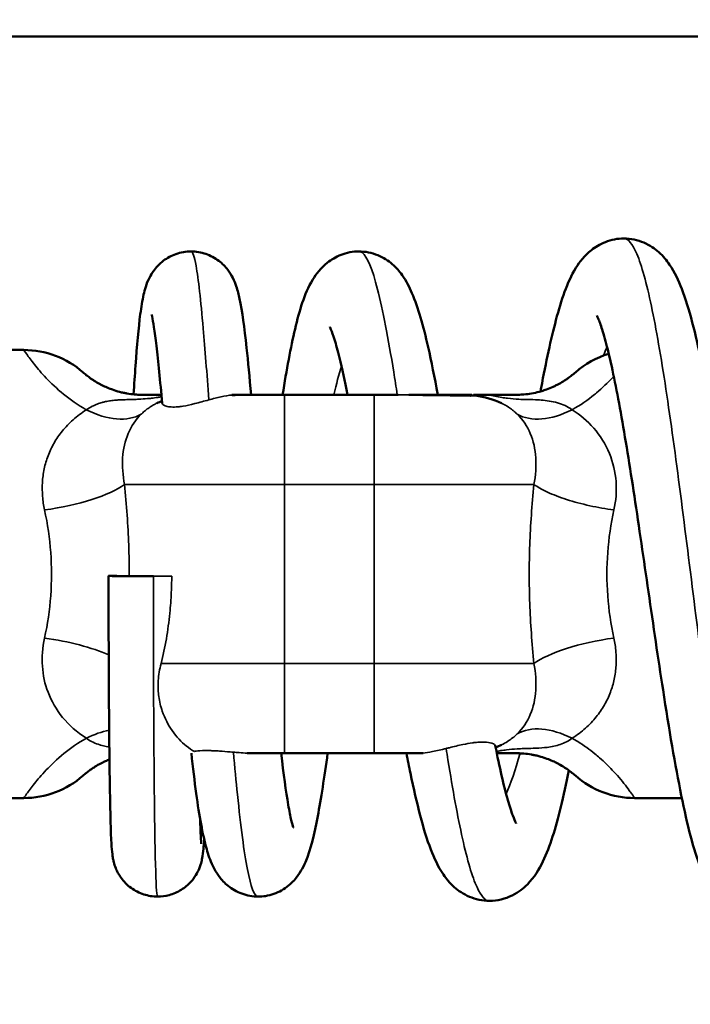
# Model space of a CAD drawing. Header units: millimetres. Extents: x 30 to 1646, y 30 to 1265.
# Tile 44 of 137: x 720.69 to 724.44, y 499.47 to 504.97. Entities that reach past the tile are written whole.
import ezdxf

# ---------------------------------------------------------------- set-up
doc = ezdxf.new("R2010")
doc.units = ezdxf.units.MM
doc.header["$LTSCALE"] = 6
for name, color, linetype, lineweight in [('Dimension (ISO)', 7, 'Continuous', 25), ('Visible (ISO)', 7, 'Continuous', 50), ('Visible Narrow (ISO)', 7, 'Continuous', 35)]:
    doc.layers.add(name, color=color, linetype=linetype, lineweight=lineweight)
doc.styles.add('Note Text (ANSI)', font='tahoma.ttf')
doc.dimstyles.new('Default (ISO)', dxfattribs={"dimscale": 6, "dimtxt": 1, "dimasz": 2.5, "dimexe": 3.175, "dimexo": 0, "dimgap": 0.762, "dimtad": 1, "dimrnd": 1e-08, "dimzin": 0, "dimdsep": 46, "dimtxsty": 'Note Text (ANSI)', "dimcen": 0.09, "dimdle": 10, "dimclrd": 1, "dimclre": 1, "dimclrt": 1, "dimazin": 0, "dimtfac": 3.5052, "dimtmove": 0, "dimatfit": 3, "dimfxl": 1, "dimtolj": 1, "dimtzin": 0, "dimlwd": -1, "dimlwe": -1, "dimarcsym": 0})

# ---------------------------------------------------------------- blocks, each defined once
blk = doc.blocks.new('*D15')
at = {"layer": 'Defpoints', "color": 0, "transparency": 16777216}
for p in [(607.1703, 597.3757), (805.1703, 591.8757), (805.1703, 368.3955)]:
    blk.add_point(p, dxfattribs=at)
at = {"layer": 'Dimension (ISO)', "color": 1, "transparency": 16777216}
for p, q in [((607.1703, 597.3757), (607.1703, 349.3455)), ((805.1703, 591.8757), (805.1703, 349.3455)), ((622.1703, 368.3955), (790.1703, 368.3955))]:
    blk.add_line(p, q, dxfattribs=at)
for points in [[(622.1703, 370.8955), (622.1703, 365.8955), (607.1703, 368.3955)], [(790.1703, 370.8955), (790.1703, 365.8955), (805.1703, 368.3955)]]:
    blk.add_solid(points, dxfattribs=at)
at = {"layer": 'Dimension (ISO)', "color": 1, "transparency": 16777216, "insert": (666.987, 380.8171), "char_height": 6, "attachment_point": 1, "style": 'Note Text (ANSI)'}
blk.add_mtext('\\A1;198.00 mm [7.795 in]', dxfattribs=at)

msp = doc.modelspace()

# ---------------------------------------------------------------- linework, layer by layer
at = {"layer": 'Visible (ISO)'}
for p, q in [((730.1703, 504.8757), (703.1703, 504.8757)), ((720.1703, 503.1257), (720.716, 503.1257)), ((722.1703, 502.8757), (722.6703, 502.8757)), ((723.2086, 502.8757), (722.8651, 502.8757)), ((723.2153, 502.8757), (723.2086, 502.8757)), ((723.2086, 502.8757), (723.2086, 502.8706)), ((723.2561, 502.8757), (723.2247, 502.8757)), ((723.2561, 502.8683), (723.2561, 502.8757)), ((724.0188, 502.4114), (724.0188, 502.4113)), ((721.3042, 501.8665), (721.3044, 501.8665)), ((723.7901, 500.9508), (723.7901, 500.9508)), ((722.6703, 500.8757), (722.1703, 500.8757)), ((720.1703, 500.6257), (720.716, 500.6257)), ((724.1246, 500.6257), (724.3878, 500.6257))]:
    msp.add_line(p, q, dxfattribs=at)
for centre, start, end in [((720.716, 502.6257), 48.5906, 89.9999), ((724.1246, 502.6257), 106.8006, 131.4093), ((723.1703, 502.3757), 64.9407, 82.3896), ((721.6703, 502.3757), 111.5093, 115.059), ((723.1703, 501.3757), 290.8884, 295.0664), ((720.716, 501.1257), 269.9999, 311.4093), ((724.1246, 501.1257), 228.5907, 270.0001)]:
    msp.add_arc(centre, 0.5, start, end, dxfattribs=at)
msp.add_ellipse((723.1826, 502.8758), major_axis=(-0.5316, 0), ratio=0.000099, start_param=1.805277, end_param=2.126896, dxfattribs=at)
for points, knots in [([(723.5992, 502.8946), (723.6005, 502.9013), (723.6017, 502.9079), (723.6299, 503.0583), (723.6571, 503.186), (723.7165, 503.4082), (723.7451, 503.499), (723.8181, 503.6178), (723.8435, 503.6519), (723.9046, 503.7003), (723.9312, 503.7165), (723.9932, 503.7407), (724.0292, 503.748), (724.064, 503.748)], [0.3550537, 0.3550537, 0.3550537, 0.3550537, 0.3575461, 0.3575461, 0.4120949, 0.4120949, 0.4716565, 0.4716565, 0.4955822, 0.4955822, 0.5087286, 0.5087286, 0.5227088, 0.5227088, 0.5227088, 0.5227088]), ([(724.064, 503.748), (724.1021, 503.748), (724.1415, 503.7392), (724.2087, 503.7105), (724.2372, 503.691), (724.2846, 503.6489), (724.3035, 503.6254), (724.3491, 503.5583), (724.3693, 503.5141), (724.4302, 503.3563), (724.4641, 503.2185), (724.5324, 502.8821), (724.5663, 502.6812), (724.6263, 502.2941), (724.6535, 502.1077), (724.7062, 501.7446), (724.7324, 501.563), (724.7835, 501.2264), (724.8091, 501.0665), (724.8586, 500.79), (724.8832, 500.6685), (724.9171, 500.5317), (724.9275, 500.4938), (724.9456, 500.4364), (724.9535, 500.4151), (724.9641, 500.3902), (724.9677, 500.3839), (724.9677, 500.3839)], [0, 0, 0, 0, 0.0152819, 0.0152819, 0.0301722, 0.0301722, 0.0468645, 0.0468645, 0.0775188, 0.0775188, 0.1476799, 0.1476799, 0.2167238, 0.2167238, 0.2726638, 0.2726638, 0.3268333, 0.3268333, 0.3799092, 0.3799092, 0.431642, 0.431642, 0.4555191, 0.4555191, 0.4764902, 0.4764902, 0.4932027, 0.4932027, 0.4932027, 0.4932027]), ([(721.3288, 502.8781), (721.3322, 502.9344), (721.3357, 502.9875), (721.3476, 503.1526), (721.3564, 503.2493), (721.3716, 503.3658), (721.377, 503.4007), (721.3912, 503.4629), (721.3974, 503.4912), (721.4242, 503.5428), (721.4308, 503.5541), (721.4531, 503.5856), (721.4722, 503.6067), (721.5162, 503.6393), (721.5398, 503.6521), (721.5915, 503.6704), (721.6207, 503.6757), (721.6493, 503.6757)], [0.3735588, 0.3735588, 0.3735588, 0.3735588, 0.3952347, 0.3952347, 0.4461709, 0.4461709, 0.4739598, 0.4739598, 0.4967911, 0.4967911, 0.50258, 0.50258, 0.5126873, 0.5126873, 0.5211604, 0.5211604, 0.5303169, 0.5303169, 0.5303169, 0.5303169]), ([(721.6493, 503.6757), (721.6771, 503.6757), (721.7054, 503.6707), (721.758, 503.6526), (721.783, 503.6391), (721.8242, 503.6081), (721.8409, 503.5907), (721.8662, 503.5575), (721.8755, 503.5416), (721.8912, 503.5103), (721.8969, 503.4954), (721.9101, 503.4568), (721.9153, 503.435), (721.9353, 503.341), (721.9468, 503.2529), (721.9676, 503.0612), (721.9761, 502.9728), (721.9846, 502.8757)], [0, 0, 0, 0, 0.0088985, 0.0088985, 0.0178815, 0.0178815, 0.0266021, 0.0266021, 0.0349829, 0.0349829, 0.0452936, 0.0452936, 0.064014, 0.064014, 0.1202896, 0.1202896, 0.1577449, 0.1577449, 0.1577449, 0.1577449]), ([(722.1603, 502.8757), (722.1603, 502.8757), (722.1603, 502.8757), (722.1825, 503.0162), (722.2053, 503.1399), (722.2556, 503.3506), (722.2784, 503.4346), (722.348, 503.5502), (722.3722, 503.583), (722.4312, 503.6297), (722.4572, 503.6454), (722.5173, 503.6687), (722.5522, 503.6757), (722.586, 503.6757)], [0.3552321, 0.3552321, 0.3552321, 0.3552321, 0.3552321, 0.3552321, 0.4088093, 0.4088093, 0.4659081, 0.4659081, 0.487587, 0.487587, 0.4997155, 0.4997155, 0.5126916, 0.5126916, 0.5126916, 0.5126916]), ([(722.586, 503.6757), (722.6216, 503.6757), (722.6584, 503.6679), (722.7223, 503.6418), (722.75, 503.6236), (722.7948, 503.5851), (722.8121, 503.5645), (722.8505, 503.5106), (722.8671, 503.4777), (722.9179, 503.3599), (722.9446, 503.2626), (722.9903, 503.0623), (723.0083, 502.973), (723.0262, 502.8757)], [0, 0, 0, 0, 0.0136789, 0.0136789, 0.0270763, 0.0270763, 0.0412529, 0.0412529, 0.0643906, 0.0643906, 0.1210125, 0.1210125, 0.1581031, 0.1581031, 0.1581031, 0.1581031]), ([(721.4881, 502.8283), (721.477, 502.9534), (721.4662, 503.0637), (721.4512, 503.1888), (721.4465, 503.224), (721.4381, 503.2787), (721.4343, 503.2996), (721.4301, 503.3186), (721.4289, 503.3229), (721.4289, 503.3229)], [0.3672956, 0.3672956, 0.3672956, 0.3672956, 0.4158805, 0.4158805, 0.438984, 0.438984, 0.46032, 0.46032, 0.4721297, 0.4721297, 0.4721297, 0.4721297]), ([(724.814, 499.9553), (724.776, 499.9553), (724.7364, 499.9641), (724.6692, 499.993), (724.6408, 500.0126), (724.5937, 500.0548), (724.5751, 500.0782), (724.5308, 500.144), (724.5113, 500.1866), (724.4519, 500.3402), (724.4187, 500.4745), (724.3507, 500.8077), (724.3164, 501.0111), (724.2559, 501.4024), (724.2286, 501.5899), (724.1756, 501.9553), (724.1492, 502.138), (724.0978, 502.4761), (724.072, 502.6367), (724.0223, 502.9135), (723.9975, 503.035), (723.9635, 503.1715), (723.953, 503.2091), (723.9349, 503.2661), (723.927, 503.2876), (723.9163, 503.3125), (723.9128, 503.3187), (723.9128, 503.3187)], [0, 0, 0, 0, 0.0153538, 0.0153538, 0.0302779, 0.0302779, 0.0469627, 0.0469627, 0.077181, 0.077181, 0.1470056, 0.1470056, 0.2175917, 0.2175917, 0.2740195, 0.2740195, 0.3284028, 0.3284028, 0.3813853, 0.3813853, 0.4326867, 0.4326867, 0.4561785, 0.4561785, 0.4767662, 0.4767662, 0.4931526, 0.4931526, 0.4931526, 0.4931526]), ([(722.5226, 502.8757), (722.5073, 502.9535), (722.4922, 503.0235), (722.4679, 503.1218), (722.4584, 503.1566), (722.4422, 503.2086), (722.4353, 503.2278), (722.4263, 503.2493), (722.4235, 503.2546), (722.4235, 503.2546)], [0.1126367, 0.1126367, 0.1126367, 0.1126367, 0.14515561, 0.14515561, 0.16732248, 0.16732248, 0.18650373, 0.18650373, 0.20100704, 0.20100704, 0.20100704, 0.20100704]), ([(721.3774, 502.8757), (721.3666, 502.8757), (721.3558, 502.8761), (721.345, 502.8768), (721.3415, 502.877), (721.338, 502.8773), (721.3345, 502.8776), (721.3202, 502.8788), (721.306, 502.8807), (721.2918, 502.8831), (721.2856, 502.8842), (721.2794, 502.8854), (721.2733, 502.8867), (721.2655, 502.8884), (721.2578, 502.8902), (721.2502, 502.8922), (721.2365, 502.8958), (721.2233, 502.8999), (721.2105, 502.9044), (721.2088, 502.905), (721.2071, 502.9056), (721.2054, 502.9063), (721.1944, 502.9103), (721.1837, 502.9147), (721.1733, 502.9193), (721.1634, 502.9237), (721.1538, 502.9284), (721.1445, 502.9333), (721.1427, 502.9343), (721.1409, 502.9352), (721.139, 502.9362), (721.1282, 502.9421), (721.1179, 502.9482), (721.1086, 502.9541), (721.1038, 502.9572), (721.0993, 502.9602), (721.095, 502.9632), (721.0909, 502.9659), (721.0871, 502.9686), (721.0835, 502.9713), (721.076, 502.9767), (721.0695, 502.9817), (721.0641, 502.9861), (721.0632, 502.9868), (721.0624, 502.9875), (721.0616, 502.9881), (721.0574, 502.9916), (721.054, 502.9944), (721.0514, 502.9966), (721.0494, 502.9984), (721.0479, 502.9997), (721.0472, 503.0003), (721.0469, 503.0006), (721.0467, 503.0007), (721.0467, 503.0007)], [0.0000183, 0.0000183, 0.0000183, 0.0000183, 0.0686646, 0.0686646, 0.0686646, 0.0909091, 0.0909091, 0.0909091, 0.1818182, 0.1818182, 0.1818182, 0.2219332, 0.2219332, 0.2219332, 0.2727273, 0.2727273, 0.2727273, 0.3636364, 0.3636364, 0.3636364, 0.3755651, 0.3755651, 0.3755651, 0.4545455, 0.4545455, 0.4545455, 0.5302985, 0.5302985, 0.5302985, 0.5454545, 0.5454545, 0.5454545, 0.6363636, 0.6363636, 0.6363636, 0.6831267, 0.6831267, 0.6831267, 0.7272727, 0.7272727, 0.7272727, 0.8181818, 0.8181818, 0.8181818, 0.8329365, 0.8329365, 0.8329365, 0.9090909, 0.9090909, 0.9090909, 0.9715174, 0.9715174, 0.9715174, 1, 1, 1, 1]), ([(723.7939, 503.0007), (723.7939, 503.0007), (723.7937, 503.0006), (723.7934, 503.0003), (723.7927, 502.9997), (723.7913, 502.9984), (723.7892, 502.9966), (723.7866, 502.9944), (723.783, 502.9914), (723.7786, 502.9877), (723.778, 502.9873), (723.7773, 502.9868), (723.7767, 502.9862), (723.7714, 502.982), (723.765, 502.977), (723.7576, 502.9716), (723.753, 502.9682), (723.7479, 502.9647), (723.7425, 502.961), (723.7394, 502.9589), (723.7362, 502.9568), (723.7328, 502.9546), (723.7236, 502.9488), (723.7136, 502.9428), (723.7029, 502.9369), (723.6979, 502.9342), (723.6928, 502.9315), (723.6875, 502.9289), (723.6815, 502.9259), (723.6753, 502.9229), (723.669, 502.9201), (723.6572, 502.9147), (723.6448, 502.9097), (723.6318, 502.905), (723.6279, 502.9036), (723.624, 502.9023), (723.62, 502.901), (723.6108, 502.8979), (723.6013, 502.8951), (723.5916, 502.8925), (723.5778, 502.8889), (723.5637, 502.8857), (723.5495, 502.8832), (723.5352, 502.8807), (723.5208, 502.8789), (723.5064, 502.8776), (723.4958, 502.8767), (723.4851, 502.8761), (723.4744, 502.8759), (723.4707, 502.8758), (723.4669, 502.8757), (723.4632, 502.8757)], [0, 0, 0, 0, 0.028627, 0.028627, 0.028627, 0.090909, 0.090909, 0.090909, 0.171021, 0.171021, 0.171021, 0.181818, 0.181818, 0.181818, 0.272727, 0.272727, 0.272727, 0.330305, 0.330305, 0.330305, 0.363636, 0.363636, 0.363636, 0.454545, 0.454545, 0.454545, 0.497001, 0.497001, 0.497001, 0.545455, 0.545455, 0.545455, 0.636364, 0.636364, 0.636364, 0.663634, 0.663634, 0.663634, 0.727273, 0.727273, 0.727273, 0.818182, 0.818182, 0.818182, 0.909091, 0.909091, 0.909091, 0.976427, 0.976427, 0.976427, 1, 1, 1, 1]), ([(721.3774, 502.8757), (721.3864, 502.8757), (721.3877, 502.8757), (721.4159, 502.8757), (721.4334, 502.8757), (721.463, 502.8757), (721.4733, 502.8757), (721.4839, 502.8757)], [-0.00383548, -0.00383548, -0.00383548, -0.00383548, 0, 0, 0.00766069, 0.00766069, 0.01168047, 0.01168047, 0.01168047, 0.01168047]), ([(722.0945, 502.8757), (722.0609, 502.8757), (722.0268, 502.8757), (721.9936, 502.8757), (721.9616, 502.8757), (721.9304, 502.8757), (721.9004, 502.8757), (721.8925, 502.8757), (721.8848, 502.8757), (721.8772, 502.8757)], [0, 0, 0, 0, 0.1723317, 0.1723317, 0.1723317, 0.3382807, 0.3382807, 0.3382807, 0.3814716, 0.3814716, 0.3814716, 0.3814716]), ([(721.878, 502.8744), (721.901, 502.8746), (721.9248, 502.8748), (722.0109, 502.8755), (722.0629, 502.8757), (722.0945, 502.8757)], [-0.01320858, -0.01320858, -0.01320858, -0.01320858, -0.00946697, -0.00946697, -0.00000263, -0.00000263, -0.00000263, -0.00000263]), ([(722.0945, 502.8757), (722.1027, 502.8757), (722.1192, 502.8757), (722.1445, 502.8757), (722.1617, 502.8757), (722.1703, 502.8757)], [0.0000003, 0.0000003, 0.0000003, 0.0000003, 0.3333333, 0.6666667, 1, 1, 1, 1]), ([(722.6703, 502.8757), (722.6789, 502.8757), (722.6961, 502.8757), (722.7214, 502.8757), (722.7379, 502.8757), (722.7461, 502.8757)], [0, 0, 0, 0, 0.3333333, 0.6666667, 0.9999992, 0.9999992, 0.9999992, 0.9999992]), ([(722.869, 502.8752), (722.8762, 502.8751), (722.8834, 502.8751), (722.9375, 502.8746), (722.9818, 502.8742), (723.0637, 502.8731), (723.1008, 502.8725), (723.17, 502.8714), (723.1938, 502.8709), (723.2086, 502.8706)], [-0.03229559, -0.03229559, -0.03229559, -0.03229559, -0.03081556, -0.03081556, -0.02123752, -0.02123752, -0.01154263, -0.01154263, -0.00000098, -0.00000098, -0.00000098, -0.00000098]), ([(723.2152, 502.8718), (723.216, 502.8719), (723.2167, 502.8719), (723.2174, 502.872), (723.2184, 502.8721), (723.2195, 502.8721), (723.2207, 502.8721), (723.2219, 502.8722), (723.2232, 502.8722), (723.2244, 502.8721)], [0.067724, 0.067724, 0.067724, 0.067724, 0.3333333, 0.3333333, 0.3333333, 0.6666667, 0.6666667, 0.6666667, 0.999975, 0.999975, 0.999975, 0.999975]), ([(723.2561, 502.8757), (723.261, 502.8757), (723.2712, 502.8757), (723.2879, 502.8757), (723.2998, 502.8757), (723.3061, 502.8757)], [0.0000002, 0.0000002, 0.0000002, 0.0000002, 0.3333333, 0.6666667, 1, 1, 1, 1]), ([(721.4391, 501.8634), (721.3738, 501.8634), (721.3085, 501.8636), (721.2623, 501.8639), (721.2161, 501.8642), (721.1891, 501.8646), (721.1891, 501.8651), (721.1891, 501.8654), (721.2055, 501.8658), (721.2345, 501.8661)], [0, 0, 0, 0, 0.25, 0.25, 0.25, 0.5, 0.5, 0.5, 0.6945804, 0.6945804, 0.6945804, 0.6945804]), ([(721.4623, 500.0759), (721.4363, 500.0759), (721.4101, 500.0802), (721.3602, 500.0965), (721.3359, 500.1087), (721.2928, 500.1399), (721.2736, 500.1595), (721.252, 500.1899), (721.2461, 500.1997), (721.2365, 500.2176), (721.2327, 500.2259), (721.2244, 500.2465), (721.2209, 500.2579), (721.2163, 500.2755), (721.2149, 500.2823), (721.212, 500.2978), (721.211, 500.3052), (721.2077, 500.3316), (721.2065, 500.3488), (721.2015, 500.4353), (721.1988, 500.5365), (721.1959, 500.7031), (721.1954, 500.7367), (721.1935, 500.8788), (721.1923, 501.0023), (721.1904, 501.2819), (721.1897, 501.4432), (721.1892, 501.6923), (721.1891, 501.7788), (721.1891, 501.8651)], [0, 0, 0, 0, 0.0078536, 0.0078536, 0.015874, 0.015874, 0.0240675, 0.0240675, 0.0277077, 0.0277077, 0.0308816, 0.0308816, 0.0359934, 0.0359934, 0.0406324, 0.0406324, 0.048126, 0.048126, 0.0689636, 0.0689636, 0.1325115, 0.1325115, 0.1474829, 0.1474829, 0.1928214, 0.1928214, 0.2427951, 0.2427951, 0.2686775, 0.2686775, 0.2686775, 0.2686775]), ([(722.0239, 500.0757), (721.993, 500.0757), (721.9612, 500.0818), (721.904, 500.103), (721.8779, 500.1185), (721.8362, 500.1517), (721.8202, 500.1695), (721.7914, 500.2078), (721.7801, 500.2281), (721.7554, 500.2796), (721.7455, 500.3094), (721.7128, 500.424), (721.6956, 500.5243), (721.6689, 500.719), (721.6598, 500.7944), (721.6509, 500.8757)], [0, 0, 0, 0, 0.0107721, 0.0107721, 0.0214641, 0.0214641, 0.0320168, 0.0320168, 0.0449445, 0.0449445, 0.0671678, 0.0671678, 0.125416, 0.125416, 0.1566068, 0.1566068, 0.1566068, 0.1566068]), ([(721.9624, 500.8757), (721.9727, 500.8757), (721.9831, 500.8757), (721.9936, 500.8757), (722.0268, 500.8757), (722.0609, 500.8757), (722.0945, 500.8758)], [0.7733719, 0.7733719, 0.7733719, 0.7733719, 0.8276683, 0.8276683, 0.8276683, 1, 1, 1, 1]), ([(722.4116, 500.8757), (722.3931, 500.7406), (722.3747, 500.6217), (722.3364, 500.4211), (722.3199, 500.3443), (722.2736, 500.2368), (722.2565, 500.2024), (722.2065, 500.147), (722.1831, 500.1268), (722.1279, 500.0957), (722.0968, 500.0843), (722.0513, 500.0769), (722.0375, 500.0757), (722.0239, 500.0757)], [0.3511039, 0.3511039, 0.3511039, 0.3511039, 0.4028742, 0.4028742, 0.4576632, 0.4576632, 0.4800579, 0.4800579, 0.4922589, 0.4922589, 0.503469, 0.503469, 0.5082329, 0.5082329, 0.5082329, 0.5082329]), ([(722.1703, 500.8757), (722.1617, 500.8757), (722.1445, 500.8757), (722.1192, 500.8757), (722.1027, 500.8758), (722.0945, 500.8758)], [0, 0, 0, 0, 0.3333333, 0.6666667, 0.9999992, 0.9999992, 0.9999992, 0.9999992]), ([(722.1521, 500.8757), (722.1521, 500.8757), (722.1521, 500.8757), (722.1652, 500.7613), (722.1787, 500.662), (722.1976, 500.5532), (722.2036, 500.5235), (722.2132, 500.483), (722.2172, 500.4695), (722.2198, 500.4622), (722.2201, 500.4613), (722.2201, 500.4613)], [0.37518749, 0.37518749, 0.37518749, 0.37518749, 0.3751875, 0.3751875, 0.42169586, 0.42169586, 0.44371367, 0.44371367, 0.46210781, 0.46210781, 0.46780089, 0.46780089, 0.46780089, 0.46780089]), ([(722.7461, 500.8758), (722.7379, 500.8758), (722.7213, 500.8757), (722.6961, 500.8757), (722.6789, 500.8757), (722.6703, 500.8757)], [0.0000006, 0.0000006, 0.0000006, 0.0000006, 0.3333333, 0.6666667, 1, 1, 1, 1]), ([(722.944, 500.8769), (722.9267, 500.8768), (722.9091, 500.8766), (722.8388, 500.8761), (722.7888, 500.8758), (722.7461, 500.8758)], [-0.01725066, -0.01725066, -0.01725066, -0.01725066, -0.0128133, -0.0128133, -0.00000263, -0.00000263, -0.00000263, -0.00000263]), ([(722.7461, 500.8758), (722.7879, 500.8757), (722.8308, 500.8757), (722.8719, 500.8757), (722.8969, 500.8757), (722.9212, 500.8757), (722.9448, 500.8757)], [0, 0, 0, 0, 0.2154264, 0.2154264, 0.2154264, 0.3463754, 0.3463754, 0.3463754, 0.3463754]), ([(723.3142, 500.0517), (723.2761, 500.0517), (723.2365, 500.0605), (723.1691, 500.0893), (723.1405, 500.1089), (723.0928, 500.1514), (723.0737, 500.1751), (723.0271, 500.2437), (723.0063, 500.2892), (722.9443, 500.4506), (722.9092, 500.5917), (722.8661, 500.8001), (722.8587, 500.8373), (722.8514, 500.8757)], [0, 0, 0, 0, 0.0153255, 0.0153255, 0.0302594, 0.0302594, 0.0470785, 0.0470785, 0.0781808, 0.0781808, 0.1477897, 0.1477897, 0.1622697, 0.1622697, 0.1622697, 0.1622697]), ([(723.3465, 500.9191), (723.3705, 500.7982), (723.3947, 500.6923), (723.4267, 500.5799), (723.4362, 500.5503), (723.4515, 500.5091), (723.4577, 500.4952), (723.4628, 500.4851), (723.4638, 500.4834), (723.4638, 500.4834)], [0.10334811, 0.10334811, 0.10334811, 0.10334811, 0.15154598, 0.15154598, 0.17320019, 0.17320019, 0.19135135, 0.19135135, 0.19978837, 0.19978837, 0.19978837, 0.19978837]), ([(723.4632, 500.8757), (723.4542, 500.8757), (723.4529, 500.8757), (723.4248, 500.8757), (723.4074, 500.8757), (723.3773, 500.8757), (723.3664, 500.8757), (723.3552, 500.8757)], [-0.00383546, -0.00383546, -0.00383546, -0.00383546, 0, 0, 0.00762378, 0.00762378, 0.01187621, 0.01187621, 0.01187621, 0.01187621]), ([(723.4632, 500.8757), (723.474, 500.8757), (723.4848, 500.8754), (723.4956, 500.8747), (723.4991, 500.8745), (723.5026, 500.8742), (723.5061, 500.8739), (723.5204, 500.8727), (723.5347, 500.8708), (723.5488, 500.8684), (723.555, 500.8673), (723.5612, 500.8661), (723.5673, 500.8648), (723.5751, 500.8631), (723.5828, 500.8613), (723.5905, 500.8593), (723.6041, 500.8557), (723.6173, 500.8516), (723.6302, 500.847), (723.6318, 500.8464), (723.6335, 500.8458), (723.6352, 500.8452), (723.6462, 500.8412), (723.6569, 500.8368), (723.6673, 500.8322), (723.6772, 500.8278), (723.6869, 500.823), (723.6961, 500.8182), (723.6979, 500.8172), (723.6998, 500.8163), (723.7016, 500.8153), (723.7124, 500.8094), (723.7227, 500.8033), (723.732, 500.7973), (723.7368, 500.7943), (723.7413, 500.7913), (723.7456, 500.7883), (723.7497, 500.7856), (723.7535, 500.7828), (723.7571, 500.7802), (723.7646, 500.7748), (723.7711, 500.7698), (723.7765, 500.7654), (723.7774, 500.7647), (723.7782, 500.764), (723.779, 500.7634), (723.7832, 500.7599), (723.7867, 500.7571), (723.7892, 500.7549), (723.7912, 500.7531), (723.7927, 500.7518), (723.7934, 500.7512), (723.7937, 500.7509), (723.7939, 500.7507), (723.7939, 500.7507)], [0.0000183, 0.0000183, 0.0000183, 0.0000183, 0.0686679, 0.0686679, 0.0686679, 0.0909091, 0.0909091, 0.0909091, 0.1818182, 0.1818182, 0.1818182, 0.2219355, 0.2219355, 0.2219355, 0.2727273, 0.2727273, 0.2727273, 0.3636364, 0.3636364, 0.3636364, 0.3755666, 0.3755666, 0.3755666, 0.4545455, 0.4545455, 0.4545455, 0.5302983, 0.5302983, 0.5302983, 0.5454545, 0.5454545, 0.5454545, 0.6363636, 0.6363636, 0.6363636, 0.6831251, 0.6831251, 0.6831251, 0.7272727, 0.7272727, 0.7272727, 0.8181818, 0.8181818, 0.8181818, 0.8329348, 0.8329348, 0.8329348, 0.9090909, 0.9090909, 0.9090909, 0.9715153, 0.9715153, 0.9715153, 1, 1, 1, 1]), ([(721.0467, 500.7507), (721.0467, 500.7507), (721.0469, 500.7509), (721.0472, 500.7512), (721.0479, 500.7518), (721.0493, 500.7531), (721.0514, 500.7548), (721.054, 500.7571), (721.0576, 500.7601), (721.062, 500.7637), (721.0626, 500.7642), (721.0633, 500.7647), (721.0639, 500.7652), (721.0692, 500.7695), (721.0756, 500.7745), (721.083, 500.7799), (721.0876, 500.7833), (721.0927, 500.7868), (721.0981, 500.7904), (721.1012, 500.7925), (721.1045, 500.7947), (721.1078, 500.7968), (721.117, 500.8027), (721.1271, 500.8087), (721.1377, 500.8146), (721.1427, 500.8173), (721.1479, 500.82), (721.1531, 500.8226), (721.1591, 500.8256), (721.1653, 500.8286), (721.1716, 500.8314), (721.1789, 500.8347), (721.1864, 500.8379), (721.1941, 500.8409)], [0, 0, 0, 0, 0.0286317, 0.0286317, 0.0286317, 0.0909091, 0.0909091, 0.0909091, 0.1710272, 0.1710272, 0.1710272, 0.1818182, 0.1818182, 0.1818182, 0.2727273, 0.2727273, 0.2727273, 0.3303129, 0.3303129, 0.3303129, 0.3636364, 0.3636364, 0.3636364, 0.4545455, 0.4545455, 0.4545455, 0.4970104, 0.4970104, 0.4970104, 0.5454545, 0.5454545, 0.5454545, 0.6013079, 0.6013079, 0.6013079, 0.6013079]), ([(723.7575, 500.78), (723.7426, 500.7065), (723.7276, 500.6382), (723.6827, 500.4551), (723.6536, 500.3572), (723.5912, 500.2276), (723.5662, 500.1845), (723.5044, 500.1218), (723.4762, 500.0994), (723.4039, 500.0636), (723.3581, 500.0517), (723.3142, 500.0517)], [0.3727162, 0.3727162, 0.3727162, 0.3727162, 0.4020278, 0.4020278, 0.4592858, 0.4592858, 0.4889822, 0.4889822, 0.5051511, 0.5051511, 0.5227619, 0.5227619, 0.5227619, 0.5227619]), ([(721.7002, 500.5069), (721.7007, 500.4863), (721.7014, 500.4677), (721.703, 500.423), (721.7042, 500.4003), (721.7058, 500.377), (721.7064, 500.3709), (721.7064, 500.3709)], [0.16707597, 0.16707597, 0.16707597, 0.16707597, 0.18068041, 0.18068041, 0.20399229, 0.20399229, 0.21824053, 0.21824053, 0.21824053, 0.21824053]), ([(721.7227, 500.3944), (721.7213, 500.3752), (721.7199, 500.3581), (721.7165, 500.3235), (721.7155, 500.3092), (721.7084, 500.2752), (721.7062, 500.2658), (721.7001, 500.2468), (721.6973, 500.239), (721.6891, 500.2195), (721.683, 500.2073), (721.6676, 500.182), (721.6577, 500.1687), (721.6317, 500.1405), (721.6141, 500.126), (721.574, 500.1011), (721.5507, 500.091), (721.5057, 500.0789), (721.4839, 500.0759), (721.4623, 500.0759)], [0.44734269, 0.44734269, 0.44734269, 0.44734269, 0.46361329, 0.46361329, 0.48456343, 0.48456343, 0.49072324, 0.49072324, 0.49417541, 0.49417541, 0.49877246, 0.49877246, 0.50390607, 0.50390607, 0.51073194, 0.51073194, 0.51826407, 0.51826407, 0.52480128, 0.52480128, 0.52480128, 0.52480128])]:
    msp.add_open_spline(points, degree=3, knots=knots, dxfattribs=at)
for points in [[(722.8045, 502.8757), (722.785, 502.8757), (722.7654, 502.8757), (722.7461, 502.8757)], [(722.7461, 502.8757), (722.764, 502.8757), (722.7831, 502.8756), (722.8031, 502.8755)], [(723.2086, 502.8706), (723.2108, 502.8711), (723.2131, 502.8714), (723.2146, 502.8717)], [(723.2244, 502.8721), (723.2283, 502.8721), (723.2324, 502.8719), (723.2364, 502.8714)], [(722.0945, 500.8758), (722.0653, 500.8758), (722.0187, 500.876), (721.963, 500.8764)]]:
    msp.add_open_spline(points, degree=3, dxfattribs=at)
at = {"layer": 'Visible Narrow (ISO)'}
for p, q in [((722.1703, 502.3757), (722.1703, 502.8757)), ((722.6703, 502.8757), (722.6703, 502.3757)), ((723.8805, 502.8611), (723.8805, 502.861)), ((723.8508, 502.736), (723.8508, 502.736)), ((721.278, 502.3757), (722.1703, 502.3757)), ((722.6703, 502.3757), (722.1703, 502.3757)), ((722.1703, 502.3757), (722.1703, 501.3757)), ((722.6703, 501.3757), (722.6703, 502.3757)), ((722.6703, 502.3757), (723.5626, 502.3757)), ((722.1703, 501.3757), (721.4818, 501.3757)), ((722.1703, 500.8757), (722.1703, 501.3757)), ((722.1703, 501.3757), (722.6703, 501.3757)), ((723.5626, 501.3757), (722.6703, 501.3757)), ((722.6703, 501.3757), (722.6703, 500.8757))]:
    msp.add_line(p, q, dxfattribs=at)
for centre, major_axis, ratio, start_param, end_param in [((721.065, 503.1592), (0.3373, -0.369), 0.588501, 5.284359, 6.15283), ((723.7756, 503.1592), (-0.3373, -0.3691), 0.588484, 0.130337, 0.998642), ((720.8318, 502.3758), (0.4944, 0.0745), 0.282789, 4.669843, 5.793324), ((722.1703, 501.8689), (1, 0), 0.006871, 3.665352, 4.032406), ((720.8318, 501.3757), (0.4944, -0.0746), 0.282776, 0.804431, 1.613441), ((724.0088, 501.3757), (-0.4944, -0.0745), 0.282788, 4.6698, 5.793299), ((721.065, 500.5923), (0.3373, 0.3691), 0.588485, 0.675726, 0.998641), ((723.7756, 500.5923), (-0.3373, 0.369), 0.5885, 5.284358, 6.152829)]:
    msp.add_ellipse(centre, major_axis=major_axis, ratio=ratio, start_param=start_param, end_param=end_param, dxfattribs=at)
for points, knots in [([(724.814, 499.9553), (724.8045, 499.9553), (724.795, 499.9599), (724.7856, 499.9689), (724.7585, 499.9948), (724.7315, 500.0576), (724.7045, 500.1535), (724.6775, 500.2495), (724.6504, 500.3786), (724.6234, 500.5334), (724.5964, 500.6882), (724.5694, 500.8685), (724.5423, 501.0641), (724.5153, 501.2597), (724.4883, 501.4706), (724.4612, 501.6845), (724.4342, 501.8984), (724.4072, 502.1154), (724.3802, 502.3232), (724.3531, 502.531), (724.3261, 502.7295), (724.2991, 502.9074), (724.2721, 503.0854), (724.245, 503.2429), (724.218, 503.3709), (724.191, 503.4989), (724.1639, 503.5976), (724.1369, 503.6614), (724.1126, 503.7188), (724.0883, 503.748), (724.064, 503.748)], [0.624304, 0.624304, 0.624304, 0.624304, 0.6300005, 0.6300005, 0.6300005, 0.6462505, 0.6462505, 0.6462505, 0.6625005, 0.6625005, 0.6625005, 0.6787505, 0.6787505, 0.6787505, 0.6950005, 0.6950005, 0.6950005, 0.7112505, 0.7112505, 0.7112505, 0.7275005, 0.7275005, 0.7275005, 0.7437505, 0.7437505, 0.7437505, 0.7600005, 0.7600005, 0.7600005, 0.7746047, 0.7746047, 0.7746047, 0.7746047]), ([(721.7483, 502.8474), (721.7377, 502.9961), (721.7273, 503.1309), (721.7172, 503.2455), (721.7033, 503.403), (721.69, 503.5225), (721.6772, 503.5946), (721.6676, 503.6484), (721.6583, 503.6757), (721.6493, 503.6757)], [0.54601703, 0.54601703, 0.54601703, 0.54601703, 0.56945508, 0.56945508, 0.56945508, 0.60163678, 0.60163678, 0.60163678, 0.62566319, 0.62566319, 0.62566319, 0.62566319]), ([(722.7999, 502.8757), (722.7933, 502.9192), (722.7867, 502.9615), (722.7802, 503.0023), (722.7497, 503.1915), (722.7198, 503.3496), (722.6904, 503.4639), (722.661, 503.5781), (722.6322, 503.6484), (722.6038, 503.6692), (722.5978, 503.6735), (722.5919, 503.6757), (722.586, 503.6757)], [0.04761241, 0.04761241, 0.04761241, 0.04761241, 0.05454786, 0.05454786, 0.05454786, 0.08672956, 0.08672956, 0.08672956, 0.11891126, 0.11891126, 0.11891126, 0.12567874, 0.12567874, 0.12567874, 0.12567874]), ([(720.716, 503.1257), (720.716, 503.1257), (720.7216, 503.117), (720.7322, 503.1024), (720.7428, 503.0877), (720.7582, 503.0668), (720.7761, 503.044), (720.794, 503.0212), (720.8142, 502.9971), (720.8408, 502.9694), (720.8674, 502.9417), (720.9003, 502.9097), (720.9377, 502.8789), (720.975, 502.8482), (721.0167, 502.819), (721.065, 502.7925)], [0, 0, 0, 0, 0.2, 0.2, 0.2, 0.4, 0.4, 0.4, 0.6, 0.6, 0.6, 0.8, 0.8, 0.8, 1, 1, 1, 1]), ([(723.7755, 502.7925), (723.822, 502.8179), (723.8632, 502.8463), (723.9008, 502.8772), (723.9045, 502.8802), (723.9081, 502.8832), (723.9117, 502.8863), (723.9451, 502.9144), (723.9751, 502.9437), (723.9997, 502.9693), (724.0026, 502.9723), (724.0054, 502.9753), (724.0082, 502.9782)], [0, 0, 0, 0, 0.2, 0.2, 0.2, 0.2195082, 0.2195082, 0.2195082, 0.4, 0.4, 0.4, 0.4214271, 0.4214271, 0.4214271, 0.4214271]), ([(721.4848, 502.865), (721.4776, 502.8636), (721.4704, 502.8624), (721.4632, 502.8613), (721.4515, 502.8595), (721.44, 502.8579), (721.4284, 502.8566), (721.4212, 502.8557), (721.414, 502.855), (721.4069, 502.8543), (721.3895, 502.8527), (721.3726, 502.8516), (721.3565, 502.8508), (721.3474, 502.8504), (721.3386, 502.85), (721.3302, 502.8498), (721.3236, 502.8495), (721.3172, 502.8494), (721.311, 502.8492), (721.2973, 502.8488), (721.2845, 502.8485), (721.2715, 502.848), (721.2643, 502.8478), (721.257, 502.8474), (721.2495, 502.847), (721.2455, 502.8468), (721.2415, 502.8466), (721.2374, 502.8463), (721.2276, 502.8456), (721.2176, 502.8447), (721.2073, 502.8435), (721.1983, 502.8424), (721.1891, 502.841), (721.1798, 502.8392), (721.1742, 502.8381), (721.1685, 502.8369), (721.1627, 502.8354), (721.1596, 502.8346), (721.1564, 502.8338), (721.1532, 502.8329), (721.1444, 502.8303), (721.1354, 502.8273), (721.1263, 502.8238), (721.1172, 502.8202), (721.1078, 502.8161), (721.0984, 502.8114), (721.0874, 502.8059), (721.0763, 502.7997), (721.065, 502.7925)], [0.0918361, 0.0918361, 0.0918361, 0.0918361, 0.132848, 0.132848, 0.132848, 0.2, 0.2, 0.2, 0.2417514, 0.2417514, 0.2417514, 0.3430008, 0.3430008, 0.3430008, 0.4, 0.4, 0.4, 0.445156, 0.445156, 0.445156, 0.5444177, 0.5444177, 0.5444177, 0.6, 0.6, 0.6, 0.6296423, 0.6296423, 0.6296423, 0.7006141, 0.7006141, 0.7006141, 0.7626775, 0.7626775, 0.7626775, 0.8, 0.8, 0.8, 0.8204798, 0.8204798, 0.8204798, 0.8771167, 0.8771167, 0.8771167, 0.9342013, 0.9342013, 0.9342013, 1, 1, 1, 1]), ([(721.878, 502.8744), (721.8592, 502.8726), (721.8387, 502.8692), (721.7952, 502.8598), (721.772, 502.8538), (721.7483, 502.8474)], [0.0654079, 0.0654079, 0.0654079, 0.0654079, 0.07197065, 0.07197065, 0.07862068, 0.07862068, 0.07862068, 0.07862068]), ([(722.869, 502.8752), (722.8643, 502.8752), (722.8596, 502.8752), (722.8443, 502.8753), (722.8336, 502.8753), (722.8162, 502.8754), (722.8097, 502.8755), (722.8031, 502.8755)], [0.07401936, 0.07401936, 0.07401936, 0.07401936, 0.07739555, 0.07739555, 0.08480272, 0.08480272, 0.08927739, 0.08927739, 0.08927739, 0.08927739]), ([(723.7755, 502.7925), (723.7505, 502.8109), (723.7235, 502.8228), (723.6936, 502.8312), (723.6637, 502.8395), (723.631, 502.8441), (723.6036, 502.8463), (723.5973, 502.8468), (723.5913, 502.8472), (723.5854, 502.8475), (723.5656, 502.8486), (723.5468, 502.8487), (723.523, 502.8493), (723.5094, 502.8496), (723.4941, 502.85), (723.4781, 502.8509), (723.4577, 502.852), (723.4361, 502.8539), (723.4153, 502.8563), (723.4047, 502.8575), (723.3943, 502.8589), (723.3839, 502.8605), (723.3582, 502.8644), (723.333, 502.8693), (723.3061, 502.8757)], [0, 0, 0, 0, 0.2, 0.2, 0.2, 0.4, 0.4, 0.4, 0.4459651, 0.4459651, 0.4459651, 0.6, 0.6, 0.6, 0.6877856, 0.6877856, 0.6877856, 0.8, 0.8, 0.8, 0.8574549, 0.8574549, 0.8574549, 0.9999999, 0.9999999, 0.9999999, 0.9999999]), ([(721.3713, 502.7675), (721.3722, 502.7684), (721.3731, 502.7693), (721.3741, 502.7702), (721.3811, 502.7769), (721.3882, 502.7831), (721.3954, 502.789), (721.4019, 502.7942), (721.4084, 502.7991), (721.415, 502.8036), (721.4182, 502.8058), (721.4214, 502.808), (721.4246, 502.81), (721.4273, 502.8117), (721.43, 502.8134), (721.4327, 502.815), (721.438, 502.8182), (721.4434, 502.8212), (721.4488, 502.8239), (721.4521, 502.8256), (721.4553, 502.8272), (721.4585, 502.8287)], [0, 0, 0, 0, 0.013554, 0.013554, 0.013554, 0.1148322, 0.1148322, 0.1148322, 0.2056224, 0.2056224, 0.2056224, 0.25, 0.25, 0.25, 0.2869843, 0.2869843, 0.2869843, 0.36072, 0.36072, 0.36072, 0.4050207, 0.4050207, 0.4050207, 0.4050207]), ([(721.7483, 502.8474), (721.7223, 502.8404), (721.6958, 502.833), (721.6464, 502.8205), (721.624, 502.8155), (721.5983, 502.8113), (721.5931, 502.8105), (721.5843, 502.8094), (721.5807, 502.809), (721.5735, 502.8083), (721.57, 502.808), (721.5596, 502.8074), (721.5532, 502.8073), (721.5346, 502.8076), (721.5243, 502.8089), (721.5016, 502.8139), (721.4895, 502.8198), (721.4881, 502.8279), (721.4881, 502.8281), (721.4881, 502.8283)], [0.00000004, 0.00000004, 0.00000004, 0.00000004, 0.00818102, 0.00818102, 0.01572764, 0.01572764, 0.01774968, 0.01774968, 0.01926451, 0.01926451, 0.02082994, 0.02082994, 0.02406444, 0.02406444, 0.03099833, 0.03099833, 0.0432395, 0.0432395, 0.04356515, 0.04356515, 0.04356515, 0.04356515]), ([(723.3821, 502.8287), (723.3841, 502.8278), (723.386, 502.8268), (723.388, 502.8258), (723.3917, 502.824), (723.3953, 502.8221), (723.399, 502.8201), (723.4027, 502.8181), (723.4063, 502.816), (723.41, 502.8138), (723.412, 502.8126), (723.414, 502.8113), (723.416, 502.81), (723.4176, 502.809), (723.4192, 502.8079), (723.4208, 502.8069), (723.4245, 502.8044), (723.4282, 502.8019), (723.4318, 502.7992), (723.4357, 502.7964), (723.4395, 502.7935), (723.4432, 502.7905), (723.4473, 502.7873), (723.4514, 502.7839), (723.4554, 502.7804), (723.4601, 502.7763), (723.4647, 502.772), (723.4693, 502.7675)], [0.5951713, 0.5951713, 0.5951713, 0.5951713, 0.6221098, 0.6221098, 0.6221098, 0.672309, 0.672309, 0.672309, 0.7224867, 0.7224867, 0.7224867, 0.75, 0.75, 0.75, 0.7723912, 0.7723912, 0.7723912, 0.8231256, 0.8231256, 0.8231256, 0.8762321, 0.8762321, 0.8762321, 0.9333834, 0.9333834, 0.9333834, 1, 1, 1, 1]), ([(721.065, 502.7925), (721.0378, 502.7747), (721.0132, 502.7559), (720.991, 502.7361), (720.9687, 502.7162), (720.9488, 502.6954), (720.9312, 502.6738), (720.9135, 502.6521), (720.8982, 502.6297), (720.8849, 502.6067), (720.8717, 502.5836), (720.8605, 502.5599), (720.8514, 502.5357), (720.8423, 502.5115), (720.8351, 502.4868), (720.8299, 502.4618), (720.8247, 502.4368), (720.8213, 502.4114), (720.8198, 502.386), (720.8183, 502.3605), (720.8187, 502.3349), (720.8207, 502.3094), (720.8227, 502.2838), (720.8264, 502.2583), (720.8318, 502.2329)], [0, 0, 0, 0, 0.125, 0.125, 0.125, 0.25, 0.25, 0.25, 0.375, 0.375, 0.375, 0.5, 0.5, 0.5, 0.625, 0.625, 0.625, 0.75, 0.75, 0.75, 0.875, 0.875, 0.875, 1, 1, 1, 1]), ([(721.278, 502.3757), (721.2684, 502.4258), (721.2644, 502.4759), (721.2675, 502.524), (721.2707, 502.5721), (721.281, 502.6181), (721.2983, 502.6593), (721.3156, 502.7005), (721.3398, 502.7369), (721.3713, 502.7675)], [0.0000057, 0.0000057, 0.0000057, 0.0000057, 0.3333333, 0.3333333, 0.3333333, 0.6666667, 0.6666667, 0.6666667, 1, 1, 1, 1]), ([(723.4693, 502.7675), (723.5008, 502.737), (723.525, 502.7006), (723.5423, 502.6593), (723.5596, 502.6181), (723.5699, 502.5721), (723.5731, 502.524), (723.5762, 502.4759), (723.5722, 502.4258), (723.5626, 502.3757)], [0, 0, 0, 0, 0.333333, 0.333333, 0.333333, 0.666667, 0.666667, 0.666667, 1, 1, 1, 1]), ([(724.0088, 502.2329), (724.0209, 502.2854), (724.0247, 502.3383), (724.0207, 502.3914), (724.0166, 502.4444), (724.0049, 502.4976), (723.9836, 502.5487), (723.9622, 502.5999), (723.9313, 502.6488), (723.8961, 502.6898), (723.8608, 502.7307), (723.8212, 502.7639), (723.7755, 502.7925)], [0, 0, 0, 0, 0.25, 0.25, 0.25, 0.5, 0.5, 0.5, 0.75, 0.75, 0.75, 1, 1, 1, 1]), ([(721.278, 502.3757), (721.2895, 502.2612), (721.3016, 502.0877), (721.3045, 501.9225), (721.3044, 501.8654)], [0, 0, 0, 0, 0.3333333, 0.5092321, 0.5092321, 0.5092321, 0.5092321]), ([(723.5626, 501.3757), (723.5513, 501.4891), (723.5353, 501.7145), (723.5352, 502.0344), (723.5512, 502.2613), (723.5626, 502.3757)], [0, 0, 0, 0, 0.3333333, 0.6666667, 0.9999998, 0.9999998, 0.9999998, 0.9999998]), ([(724.0088, 502.2329), (723.9649, 502.239), (723.8735, 502.2551), (723.7415, 502.2901), (723.6319, 502.3324), (723.5816, 502.3617), (723.5626, 502.3757)], [0, 0, 0, 0, 0.25, 0.5, 0.75, 0.9999998, 0.9999998, 0.9999998, 0.9999998]), ([(721.2345, 501.8661), (721.2387, 501.866), (721.2428, 501.866), (721.2686, 501.8658), (721.2878, 501.8656), (721.3042, 501.8654)], [-0.01551645, -0.01551645, -0.01551645, -0.01551645, -0.01368764, -0.01368764, -0.00379934, -0.00379934, -0.00379934, -0.00379934]), ([(721.4623, 500.0759), (721.4604, 500.0759), (721.4585, 500.0875), (721.4568, 500.1107), (721.4533, 500.1583), (721.4503, 500.2546), (721.4479, 500.392), (721.4454, 500.5294), (721.4435, 500.7078), (721.442, 500.9128), (721.4406, 501.1178), (721.4397, 501.3495), (721.4393, 501.589), (721.4392, 501.6797), (721.4391, 501.7715), (721.4391, 501.8634)], [0.8755736, 0.8755736, 0.8755736, 0.8755736, 0.8912721, 0.8912721, 0.8912721, 0.9234538, 0.9234538, 0.9234538, 0.9556355, 0.9556355, 0.9556355, 0.9878172, 0.9878172, 0.9878172, 1, 1, 1, 1]), ([(721.5415, 501.8635), (721.5415, 501.8524), (721.5413, 501.8413), (721.5407, 501.8112), (721.5401, 501.7921), (721.5375, 501.7345), (721.5347, 501.6958), (721.5213, 501.5615), (721.505, 501.4664), (721.4818, 501.3757)], [0, 0, 0, 0, 0.00332916, 0.00332916, 0.00904479, 0.00904479, 0.02066029, 0.02066029, 0.04966234, 0.04966234, 0.04966234, 0.04966234]), ([(720.8318, 501.5186), (720.8203, 501.4642), (720.817, 501.411), (720.8201, 501.3608), (720.8233, 501.3107), (720.8329, 501.2635), (720.8514, 501.2156), (720.8699, 501.1677), (720.8973, 501.1194), (720.9328, 501.076), (720.9682, 501.0325), (721.0118, 500.9938), (721.0651, 500.959)], [0, 0, 0, 0, 0.25, 0.25, 0.25, 0.5, 0.5, 0.5, 0.75, 0.75, 0.75, 1, 1, 1, 1]), ([(723.7756, 500.959), (723.803, 500.9769), (723.8277, 500.9958), (723.85, 501.0157), (723.8722, 501.0356), (723.8921, 501.0565), (723.9097, 501.0781), (723.9273, 501.0997), (723.9427, 501.1221), (723.9559, 501.1451), (723.9691, 501.1681), (723.9801, 501.1917), (723.9892, 501.2158), (723.9983, 501.2399), (724.0055, 501.2646), (724.0107, 501.2895), (724.0159, 501.3145), (724.0192, 501.3398), (724.0207, 501.3652), (724.0223, 501.3907), (724.022, 501.4163), (724.02, 501.4419), (724.018, 501.4674), (724.0142, 501.493), (724.0088, 501.5186)], [0, 0, 0, 0, 0.125, 0.125, 0.125, 0.25, 0.25, 0.25, 0.375, 0.375, 0.375, 0.5, 0.5, 0.5, 0.625, 0.625, 0.625, 0.75, 0.75, 0.75, 0.875, 0.875, 0.875, 1, 1, 1, 1]), ([(721.4818, 501.3757), (721.4737, 501.3443), (721.4683, 501.3126), (721.4658, 501.2749), (721.4655, 501.2688), (721.4652, 501.2598), (721.4652, 501.2569), (721.4651, 501.2518), (721.4651, 501.2496), (721.4652, 501.245), (721.4652, 501.2426), (721.4654, 501.2365), (721.4655, 501.2327), (721.4663, 501.2166), (721.4675, 501.2045), (721.4731, 501.1639), (721.4799, 501.1363), (721.5029, 501.0703), (721.522, 501.0342), (721.5686, 500.9664), (721.5965, 500.9376), (721.6397, 500.9023), (721.6557, 500.8923), (721.6681, 500.886)], [0.0605319, 0.0605319, 0.0605319, 0.0605319, 0.0651732, 0.0651732, 0.06607554, 0.06607554, 0.06649699, 0.06649699, 0.06682416, 0.06682416, 0.0671783, 0.0671783, 0.06774145, 0.06774145, 0.06956949, 0.06956949, 0.07391117, 0.07391117, 0.08050454, 0.08050454, 0.08820339, 0.08820339, 0.09375079, 0.09375079, 0.09375079, 0.09375079]), ([(723.5626, 501.3757), (723.5722, 501.3256), (723.5762, 501.2755), (723.5731, 501.2275), (723.5699, 501.1794), (723.5596, 501.1334), (723.5423, 501.0921), (723.525, 501.0509), (723.5008, 501.0145), (723.4694, 500.984)], [0.000002, 0.000002, 0.000002, 0.000002, 0.3333333, 0.3333333, 0.3333333, 0.6666667, 0.6666667, 0.6666667, 1, 1, 1, 1]), ([(723.4694, 500.984), (723.4521, 500.9672), (723.4341, 500.953), (723.416, 500.9415), (723.4048, 500.9343), (723.3934, 500.9281), (723.3821, 500.9228)], [0, 0, 0, 0, 0.25, 0.25, 0.25, 0.4046732, 0.4046732, 0.4046732, 0.4046732]), ([(721.0651, 500.959), (721.0186, 500.9335), (720.9774, 500.9052), (720.9398, 500.8743), (720.9022, 500.8434), (720.8682, 500.8105), (720.841, 500.7822), (720.8137, 500.7539), (720.7934, 500.7296), (720.7755, 500.7067), (720.7576, 500.6838), (720.7422, 500.663), (720.7318, 500.6486), (720.7214, 500.6341), (720.716, 500.6257), (720.716, 500.6257)], [0, 0, 0, 0, 0.2, 0.2, 0.2, 0.4, 0.4, 0.4, 0.6, 0.6, 0.6, 0.8, 0.8, 0.8, 1, 1, 1, 1]), ([(721.0651, 500.959), (721.0664, 500.958), (721.0678, 500.9571), (721.0691, 500.9562), (721.0802, 500.9486), (721.0917, 500.9422), (721.1033, 500.9367), (721.1153, 500.9311), (721.1274, 500.9264), (721.1396, 500.9226), (721.1415, 500.9219), (721.1435, 500.9213), (721.1455, 500.9207), (721.1557, 500.9177), (721.1659, 500.9152), (721.1762, 500.9131), (721.1818, 500.912), (721.1875, 500.911), (721.1933, 500.9101)], [0, 0, 0, 0, 0.0105685, 0.0105685, 0.0105685, 0.0971208, 0.0971208, 0.0971208, 0.1856777, 0.1856777, 0.1856777, 0.2, 0.2, 0.2, 0.2738819, 0.2738819, 0.2738819, 0.3146092, 0.3146092, 0.3146092, 0.3146092]), ([(723.0728, 500.9024), (723.0787, 500.9038), (723.0846, 500.9053), (723.116, 500.9131), (723.1414, 500.9193), (723.1849, 500.9284), (723.203, 500.9316), (723.2222, 500.9342), (723.2247, 500.9346), (723.2297, 500.9352), (723.2322, 500.9355), (723.2396, 500.9363), (723.2444, 500.9367), (723.2585, 500.9378), (723.2673, 500.9381), (723.2923, 500.938), (723.3061, 500.9365), (723.3309, 500.9317), (723.345, 500.9266), (723.3465, 500.9191)], [0.00000017, 0.00000017, 0.00000017, 0.00000017, 0.00184339, 0.00184339, 0.00970973, 0.00970973, 0.01593738, 0.01593738, 0.01689273, 0.01689273, 0.01786786, 0.01786786, 0.01985075, 0.01985075, 0.02398472, 0.02398472, 0.03290988, 0.03290988, 0.04480944, 0.04480944, 0.04480944, 0.04480944]), ([(723.3532, 500.8858), (723.3612, 500.8873), (723.3695, 500.8888), (723.3783, 500.8902), (723.3883, 500.8918), (723.399, 500.8933), (723.41, 500.8947), (723.4289, 500.8969), (723.4487, 500.8986), (723.4683, 500.8998), (723.4814, 500.9006), (723.4943, 500.9012), (723.507, 500.9016), (723.5245, 500.9022), (723.5417, 500.9026), (723.5579, 500.9031), (723.5803, 500.9038), (723.6011, 500.9048), (723.6214, 500.9069), (723.6264, 500.9074), (723.6314, 500.908), (723.6364, 500.9086), (723.6614, 500.9119), (723.6861, 500.9173), (723.7097, 500.9253), (723.7332, 500.9334), (723.7555, 500.9441), (723.7756, 500.959)], [0.1132611, 0.1132611, 0.1132611, 0.1132611, 0.1666667, 0.1666667, 0.1666667, 0.2281487, 0.2281487, 0.2281487, 0.3333333, 0.3333333, 0.3333333, 0.4031862, 0.4031862, 0.4031862, 0.5, 0.5, 0.5, 0.6336278, 0.6336278, 0.6336278, 0.6666667, 0.6666667, 0.6666667, 0.8333333, 0.8333333, 0.8333333, 1, 1, 1, 1]), ([(724.1246, 500.6257), (724.1246, 500.6257), (724.1243, 500.6262), (724.1236, 500.6272), (724.1216, 500.6303), (724.1165, 500.638), (724.1084, 500.6491), (724.1045, 500.6546), (724.0999, 500.6609), (724.0947, 500.6678), (724.086, 500.6796), (724.0757, 500.6932), (724.0645, 500.7075), (724.0536, 500.7214), (724.0418, 500.7358), (724.0283, 500.7511), (724.0196, 500.761), (724.0102, 500.7713), (723.9998, 500.7821), (723.9795, 500.8033), (723.9557, 500.8268), (723.9288, 500.8505), (723.9205, 500.8579), (723.9118, 500.8652), (723.9029, 500.8725), (723.874, 500.8964), (723.8424, 500.9193), (723.8072, 500.9407), (723.797, 500.9469), (723.7865, 500.953), (723.7756, 500.959)], [0, 0, 0, 0, 0.0477371, 0.0477371, 0.0477371, 0.2, 0.2, 0.2, 0.2744082, 0.2744082, 0.2744082, 0.4, 0.4, 0.4, 0.5216295, 0.5216295, 0.5216295, 0.6, 0.6, 0.6, 0.7524818, 0.7524818, 0.7524818, 0.8, 0.8, 0.8, 0.9550196, 0.9550196, 0.9550196, 1, 1, 1, 1]), ([(721.6681, 500.886), (721.6711, 500.8866), (721.6744, 500.8871), (721.6882, 500.889), (721.7042, 500.8906), (721.738, 500.8907), (721.7452, 500.8906), (721.757, 500.8903), (721.7613, 500.8902), (721.7701, 500.8898), (721.7746, 500.8896), (721.7884, 500.8889), (721.7979, 500.8884), (721.8272, 500.8864), (721.8476, 500.8847), (721.8743, 500.8824), (721.8803, 500.8819), (721.8862, 500.8815)], [0.04664384, 0.04664384, 0.04664384, 0.04664384, 0.04830841, 0.04830841, 0.05292777, 0.05292777, 0.05408835, 0.05408835, 0.05472143, 0.05472143, 0.0553569, 0.0553569, 0.05661153, 0.05661153, 0.05910862, 0.05910862, 0.05982891, 0.05982891, 0.05982891, 0.05982891]), ([(722.0239, 500.0757), (722.0234, 500.0757), (722.023, 500.0758), (722.0226, 500.0758), (722.0025, 500.0779), (721.983, 500.1298), (721.9639, 500.2272), (721.9449, 500.3247), (721.9264, 500.4677), (721.9084, 500.6447), (721.9009, 500.7182), (721.8935, 500.7975), (721.8862, 500.8815)], [0.37568048, 0.37568048, 0.37568048, 0.37568048, 0.37636487, 0.37636487, 0.37636487, 0.40854657, 0.40854657, 0.40854657, 0.44072827, 0.44072827, 0.44072827, 0.45408211, 0.45408211, 0.45408211, 0.45408211]), ([(721.8862, 500.8815), (721.8967, 500.8806), (721.9071, 500.8798), (721.933, 500.8779), (721.9482, 500.8769), (721.963, 500.8764)], [0.000000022, 0.000000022, 0.000000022, 0.000000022, 0.003159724, 0.003159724, 0.007922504, 0.007922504, 0.007922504, 0.007922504]), ([(722.944, 500.8769), (722.96, 500.8784), (722.9775, 500.8811), (723.0201, 500.8894), (723.0461, 500.8957), (723.0728, 500.9024)], [0.06440175, 0.06440175, 0.06440175, 0.06440175, 0.06983493, 0.06983493, 0.07689425, 0.07689425, 0.07689425, 0.07689425]), ([(723.3142, 500.0517), (723.2911, 500.0517), (723.2681, 500.0774), (723.245, 500.1276), (723.218, 500.1864), (723.1909, 500.279), (723.1639, 500.3999), (723.1369, 500.5208), (723.1099, 500.67), (723.0828, 500.8389), (723.0795, 500.8597), (723.0762, 500.8809), (723.0728, 500.9024)], [0.92487853, 0.92487853, 0.92487853, 0.92487853, 0.93875063, 0.93875063, 0.93875063, 0.95500064, 0.95500064, 0.95500064, 0.97125065, 0.97125065, 0.97125065, 0.97325947, 0.97325947, 0.97325947, 0.97325947])]:
    msp.add_open_spline(points, degree=3, knots=knots, dxfattribs=at)
for points in [[(723.9706, 503.1428), (723.9639, 503.1282), (723.9573, 503.112), (723.9506, 503.0945)], [(722.4893, 503.0332), (722.4747, 502.9897), (722.4601, 502.9368), (722.4457, 502.8757)], [(721.8772, 502.8757), (721.8774, 502.8753), (721.8777, 502.8748), (721.878, 502.8744)], [(722.8031, 502.8755), (722.8035, 502.8756), (722.804, 502.8757), (722.8045, 502.8757)], [(722.8651, 502.8757), (722.8664, 502.8756), (722.8677, 502.8754), (722.869, 502.8752)], [(720.8318, 501.5186), (720.8491, 501.5956), (720.8721, 501.754), (720.8722, 501.9968), (720.8491, 502.1557), (720.8318, 502.2329)], [(724.0088, 502.2329), (723.9915, 502.1556), (723.9684, 501.9968), (723.9685, 501.754), (723.9915, 501.5955), (724.0088, 501.5186)], [(721.963, 500.8764), (721.9628, 500.8762), (721.9626, 500.876), (721.9624, 500.8757)], [(722.9448, 500.8757), (722.9445, 500.8761), (722.9443, 500.8765), (722.944, 500.8769)], [(723.4849, 500.8753), (723.459, 500.7806), (723.4331, 500.7041), (723.4072, 500.6497)]]:
    msp.add_open_spline(points, degree=3, dxfattribs=at)

# ---------------------------------------------------------------- dimensions: what is measured, and where the dimension line sits
at = {"layer": 'Dimension (ISO)', "color": 1, "true_color": 0xff0000}
dim = msp.add_linear_dim(base=(805.1703, 368.3955), p1=(607.1703, 597.3757), p2=(805.1703, 591.8757), text='<> mm [7.795 in]', dimstyle='Default (ISO)', override={"dimgap": 0.762, "dimdec": 2, "dimpost": '', "dimtol": 0, "dimlim": 0, "dimtp": 0, "dimtm": 0, "dimtdec": 2, "dimtofl": 0, "dimatfit": 1}, dxfattribs=at)
dim.commit()
dim.dimension.update_dxf_attribs({"geometry": '*D15', "text_midpoint": (706.1703, 368.3955), "dimtype": 160})

doc.saveas('drawing.dxf')
